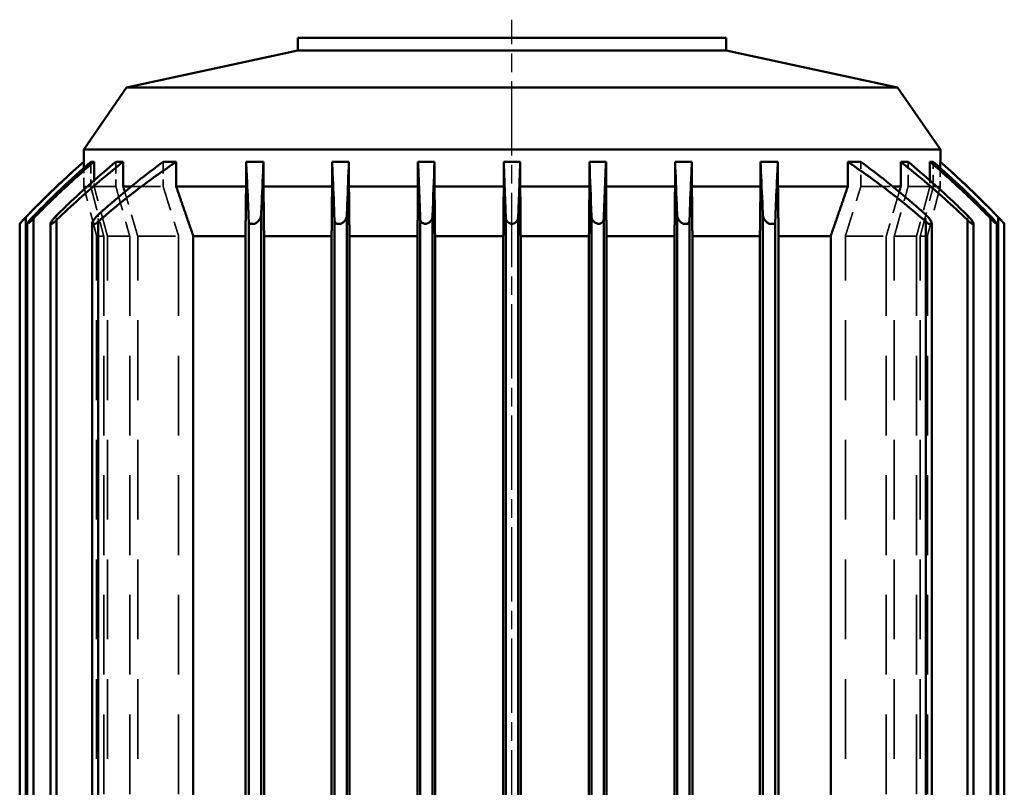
# Model space of a CAD drawing. Header units: millimetres. Extents: x -34725 to 178350, y -13707 to 126150.
# Tile 129 of 256: x 40066 to 40225, y 9792 to 9916. Entities that reach past the tile are written whole.
import ezdxf

# ---------------------------------------------------------------- set-up
doc = ezdxf.new("R2010")
doc.units = ezdxf.units.MM
doc.linetypes.add('AM_ISO08W050', pattern=[18, 12, -1.5, 3, -1.5])
doc.linetypes.add('DASHED', pattern=[0.75, 0.5, -0.25])
for name, color, linetype, lineweight in [('AM_0', 7, 'CONTINUOUS', 50), ('AM_7', 4, 'AM_ISO08W050', 25), ('P-AM_0', 7, 'CONTINUOUS', 50), ('Sichtbar (ISO)', 7, 'CONTINUOUS', 50), ('Verdeckt (ISO)', 7, 'DASHED', 35)]:
    doc.layers.add(name, color=color, linetype=linetype, lineweight=lineweight)

# ---------------------------------------------------------------- blocks, each defined once
blk = doc.blocks.new('A$C5cacc3fa')
at = {"layer": 'AM_7'}
blk.add_line((-1738.33, -2368.79), (191.62, -2368.79), dxfattribs=at)
at = {"layer": 'Sichtbar (ISO)'}
for p, q in [((-26.33, -2289.29), (158.67, -2289.29)), ((-27.38, -2290.29), (159.72, -2290.29)), ((-26.33, -2290.5), (158.67, -2290.5)), ((-27.18, -2291.5), (159.52, -2291.5)), ((-26.33, -2294.26), (158.67, -2294.26)), ((-26.94, -2295.26), (159.28, -2295.26)), ((168.67, -2299.64), (167.68, -2299.64)), ((168.67, -2299.64), (168.67, -2299.62)), ((168.67, -2299.62), (170.67, -2299.62)), ((170.67, -2437.95), (170.67, -2299.62)), ((180.67, -2306.54), (170.67, -2299.62)), ((-26.67, -2301.98), (159.01, -2301.98)), ((-26.33, -2300.98), (158.67, -2300.98)), ((168.67, -2301.31), (165.67, -2301.31)), ((168.67, -2301.31), (168.67, -2300.76)), ((168.67, -2306.02), (168.67, -2304.83)), ((168.67, -2306.02), (164.67, -2306.02)), ((164.67, -2307.28), (164.67, -2306.02)), ((180.67, -2431.04), (180.67, -2306.54)), ((186.67, -2334.21), (180.67, -2306.54)), ((168.67, -2314.57), (168.67, -2312.46)), ((168.67, -2314.57), (164.67, -2314.57)), ((164.67, -2325.84), (164.67, -2314.57)), ((156.67, -2317.33), (-24.33, -2317.33)), ((156.67, -2325.75), (156.67, -2317.33)), ((-24.33, -2325.75), (156.67, -2325.75)), ((164.67, -2325.84), (168.67, -2325.84)), ((168.67, -2328.66), (168.67, -2325.84)), ((31.22, -2326.29), (159.01, -2326.29)), ((49.1, -2328.29), (160.11, -2328.29)), ((156.67, -2328.75), (51.94, -2328.75)), ((156.67, -2339.66), (156.67, -2328.75)), ((168.67, -2328.66), (164.67, -2328.66)), ((164.67, -2339.74), (164.67, -2328.66)), ((186.67, -2403.37), (186.67, -2334.21)), ((186.67, -2334.21), (188.67, -2334.21)), ((188.67, -2403.37), (188.67, -2334.21)), ((54.95, -2339.66), (156.67, -2339.66)), ((54.99, -2340.12), (159.28, -2340.12)), ((164.67, -2339.74), (168.67, -2339.74)), ((168.67, -2342.46), (168.67, -2339.74)), ((55.13, -2342.12), (160.02, -2342.12)), ((156.67, -2342.54), (55.16, -2342.54)), ((156.67, -2353.53), (156.67, -2342.54)), ((168.67, -2342.46), (164.67, -2342.46)), ((164.67, -2353.61), (164.67, -2342.46)), ((55.77, -2353.53), (156.67, -2353.53)), ((55.79, -2353.96), (159.52, -2353.96)), ((164.67, -2353.61), (168.67, -2353.61)), ((168.67, -2356.28), (168.67, -2353.61)), ((55.87, -2355.96), (159.89, -2355.96)), ((156.67, -2356.36), (55.88, -2356.36)), ((156.67, -2367.39), (156.67, -2356.36)), ((168.67, -2356.28), (164.67, -2356.28)), ((164.67, -2367.46), (164.67, -2356.28)), ((56.14, -2367.39), (156.67, -2367.39)), ((164.67, -2367.46), (168.67, -2367.46)), ((168.67, -2370.12), (168.67, -2367.46)), ((56.15, -2367.79), (159.72, -2367.79)), ((56.16, -2369.79), (159.72, -2369.79)), ((156.67, -2370.19), (56.17, -2370.19)), ((156.67, -2381.22), (156.67, -2370.19)), ((168.67, -2370.12), (164.67, -2370.12)), ((164.67, -2381.3), (164.67, -2370.12)), ((56.07, -2381.62), (159.89, -2381.62)), ((56.08, -2381.22), (156.67, -2381.22)), ((164.67, -2381.3), (168.67, -2381.3)), ((168.67, -2383.97), (168.67, -2381.3)), ((156.67, -2384.05), (56.01, -2384.05)), ((56.02, -2383.62), (159.52, -2383.62)), ((156.67, -2395.04), (156.67, -2384.05)), ((168.67, -2383.97), (164.67, -2383.97)), ((164.67, -2395.12), (164.67, -2383.97)), ((55.56, -2395.46), (160.02, -2395.46)), ((55.58, -2395.04), (156.67, -2395.04)), ((164.67, -2395.12), (168.67, -2395.12)), ((168.67, -2397.84), (168.67, -2395.12)), ((55.45, -2397.46), (159.28, -2397.46)), ((156.67, -2397.92), (55.42, -2397.92)), ((156.67, -2408.83), (156.67, -2397.92)), ((168.67, -2397.84), (164.67, -2397.84)), ((164.67, -2408.92), (164.67, -2397.84)), ((186.67, -2403.37), (180.67, -2431.04)), ((186.67, -2403.37), (188.67, -2403.37)), ((54.64, -2408.83), (156.67, -2408.83)), ((54.6, -2409.29), (160.11, -2409.29)), ((164.67, -2408.92), (168.67, -2408.92)), ((168.67, -2411.73), (168.67, -2408.92)), ((156.67, -2411.83), (54.38, -2411.83)), ((54.43, -2411.29), (159.01, -2411.29)), ((156.67, -2420.25), (156.67, -2411.83)), ((168.67, -2411.73), (164.67, -2411.73)), ((164.67, -2423.01), (164.67, -2411.73)), ((-24.33, -2420.25), (156.67, -2420.25)), ((164.67, -2423.01), (168.67, -2423.01)), ((168.67, -2425.12), (168.67, -2423.01)), ((164.67, -2431.56), (164.67, -2430.3)), ((180.67, -2431.04), (170.67, -2437.95)), ((164.67, -2431.56), (168.67, -2431.56)), ((168.67, -2432.75), (168.67, -2431.56)), ((-26.67, -2435.6), (159.01, -2435.6)), ((-26.33, -2436.6), (158.67, -2436.6)), ((165.67, -2436.27), (168.67, -2436.27)), ((168.67, -2436.81), (168.67, -2436.27)), ((167.68, -2437.94), (168.67, -2437.94)), ((168.67, -2437.95), (168.67, -2437.94)), ((168.67, -2437.95), (170.67, -2437.95)), ((-26.94, -2442.32), (159.28, -2442.32)), ((-26.33, -2443.32), (158.67, -2443.32)), ((-27.18, -2446.08), (159.52, -2446.08)), ((-27.38, -2447.29), (159.72, -2447.29)), ((-26.33, -2447.08), (158.67, -2447.08)), ((-26.33, -2448.29), (158.67, -2448.29))]:
    blk.add_line(p, q, dxfattribs=at)
for centre, start, end in [((56, -2398.64), 41.3086, 46.8038), ((56, -2338.94), 313.1962, 318.6914)]:
    blk.add_arc(centre, 150, start, end, dxfattribs=at)
for centre, major_axis, ratio, start_param, end_param in [((158.64, -2291.5), (0.033, 0.999), 0.005904, 5.928971, 6.283382), ((158.64, -2354.96), (0.006, 0.999), 0.032987, 4.712387, 5.066798), ((158.64, -2382.62), (-0.006, 0.999), 0.032987, 4.35798, 4.712391), ((158.64, -2446.08), (0.033, -0.999), 0.005904, 6.282989, 6.6374)]:
    blk.add_ellipse(centre, major_axis=major_axis, ratio=ratio, start_param=start_param, end_param=end_param, dxfattribs=at)
for points, knots in [([(158.67, -2289.29), (158.67, -2289.29), (158.68, -2289.3), (158.73, -2289.34), (158.77, -2289.38), (158.89, -2289.5), (158.99, -2289.59), (159.23, -2289.82), (159.37, -2289.96), (159.58, -2290.16), (159.65, -2290.22), (159.72, -2290.29)], [0.7127241, 0.7127241, 0.7127241, 0.7127241, 0.7366119, 0.7366119, 0.7679092, 0.7679092, 0.8126294, 0.8126294, 0.861332, 0.861332, 0.8838202, 0.8838202, 0.8838202, 0.8838202]), ([(158.67, -2290.5), (158.68, -2290.5), (158.7, -2290.51), (158.76, -2290.54), (158.82, -2290.58), (158.98, -2290.7), (159.11, -2290.8), (159.43, -2291.07), (159.62, -2291.25), (159.84, -2291.45), (159.86, -2291.48), (159.89, -2291.5)], [-0.6948989, -0.6948989, -0.6948989, -0.6948989, -0.6771738, -0.6771738, -0.639025, -0.639025, -0.5839423, -0.5839423, -0.5122103, -0.5122103, -0.5026873, -0.5026873, -0.5026873, -0.5026873]), ([(159.52, -2291.5), (159.51, -2291.5), (159.51, -2291.49), (159.36, -2291.34), (159.21, -2291.2), (158.97, -2290.94), (158.87, -2290.83), (158.75, -2290.68), (158.71, -2290.63), (158.68, -2290.58), (158.67, -2290.57), (158.67, -2290.56)], [-0.1506216, -0.1506216, -0.1506216, -0.1506216, -0.1485853, -0.1485853, -0.0998852, -0.0998852, -0.0551686, -0.0551686, -0.0238795, -0.0238795, -0.0178264, -0.0178264, -0.0178264, -0.0178264]), ([(168.67, -2299.64), (166.73, -2297.43), (164.73, -2295.29), (161.72, -2292.23), (160.72, -2291.25), (159.72, -2290.29)], [7.385215, 7.385215, 7.385215, 7.385215, 8.194857, 8.194857, 8.590212, 8.590212, 8.590212, 8.590212]), ([(168.67, -2301.31), (167.51, -2299.94), (166.31, -2298.59), (163.28, -2295.28), (161.42, -2293.36), (159.52, -2291.5)], [7.026126, 7.026126, 7.026126, 7.026126, 7.521584, 7.521584, 8.257066, 8.257066, 8.257066, 8.257066]), ([(158.67, -2294.51), (158.67, -2294.46), (158.67, -2294.41), (158.67, -2294.32), (158.67, -2294.28), (158.67, -2294.26), (158.67, -2294.26), (158.67, -2294.26)], [-0.3512725, -0.3512725, -0.3512725, -0.3512725, -0.32834432, -0.32834432, -0.28951525, -0.28951525, -0.27907555, -0.27907555, -0.27907555, -0.27907555]), ([(158.67, -2294.26), (158.71, -2294.26), (158.75, -2294.27), (158.9, -2294.34), (159.02, -2294.41), (159.32, -2294.62), (159.51, -2294.78), (159.81, -2295.05), (159.92, -2295.15), (160.02, -2295.26)], [-0.6626288, -0.6626288, -0.6626288, -0.6626288, -0.6306546, -0.6306546, -0.5772638, -0.5772638, -0.5083418, -0.5083418, -0.4688822, -0.4688822, -0.4688822, -0.4688822]), ([(159.28, -2295.26), (159.2, -2295.17), (159.11, -2295.08), (158.92, -2294.86), (158.82, -2294.74), (158.72, -2294.59), (158.69, -2294.55), (158.67, -2294.51)], [-0.1287013, -0.1287013, -0.1287013, -0.1287013, -0.0992148, -0.0992148, -0.05490758, -0.05490758, -0.03647152, -0.03647152, -0.03647152, -0.03647152]), ([(168.67, -2306.02), (167.78, -2304.89), (166.86, -2303.75), (163.82, -2300.12), (161.6, -2297.65), (159.28, -2295.26)], [6.380661, 6.380661, 6.380661, 6.380661, 6.793157, 6.793157, 7.707927, 7.707927, 7.707927, 7.707927]), ([(160.02, -2295.26), (160.62, -2295.87), (161.22, -2296.48), (164.2, -2299.61), (166.5, -2302.2), (168.67, -2304.83)], [-7.955367, -7.955367, -7.955367, -7.955367, -7.720132, -7.720132, -6.769402, -6.769402, -6.769402, -6.769402]), ([(158.67, -2301.54), (158.67, -2301.43), (158.67, -2301.33), (158.67, -2301.25), (158.68, -2301.17), (158.68, -2301.1), (158.67, -2301.05), (158.67, -2301.01), (158.67, -2300.98), (158.67, -2300.98)], [0, 0, 0, 0, 0.362556, 0.362556, 0.362556, 0.726846, 0.726846, 0.726846, 1.114917, 1.114917, 1.114917, 1.114917]), ([(158.67, -2300.98), (158.69, -2300.98), (158.7, -2300.98), (158.81, -2301), (158.93, -2301.04), (159.23, -2301.2), (159.42, -2301.34), (159.77, -2301.63), (159.93, -2301.78), (160.09, -2301.95), (160.1, -2301.97), (160.11, -2301.98)], [-0.6408268, -0.6408268, -0.6408268, -0.6408268, -0.630804, -0.630804, -0.5772564, -0.5772564, -0.5081151, -0.5081151, -0.4500854, -0.4500854, -0.4452282, -0.4452282, -0.4452282, -0.4452282]), ([(159.01, -2301.98), (158.99, -2301.96), (158.97, -2301.93), (158.83, -2301.78), (158.74, -2301.65), (158.67, -2301.54)], [-0.10710707, -0.10710707, -0.10710707, -0.10710707, -0.09910976, -0.09910976, -0.05742593, -0.05742593, -0.05742593, -0.05742593]), ([(168.67, -2314.57), (167.32, -2312.57), (165.95, -2310.64), (162.88, -2306.58), (161.01, -2304.27), (159.01, -2301.98)], [5.295467, 5.295467, 5.295467, 5.295467, 5.964427, 5.964427, 6.822651, 6.822651, 6.822651, 6.822651]), ([(160.11, -2301.98), (160.76, -2302.69), (161.39, -2303.41), (164.41, -2306.89), (166.64, -2309.7), (168.67, -2312.46)], [-7.178081, -7.178081, -7.178081, -7.178081, -6.911314, -6.911314, -5.885348, -5.885348, -5.885348, -5.885348]), ([(159.01, -2326.29), (161.01, -2326.21), (162.88, -2326.13), (165.95, -2325.98), (167.32, -2325.92), (168.67, -2325.84)], [-6.822651, -6.822651, -6.822651, -6.822651, -5.964427, -5.964427, -5.295467, -5.295467, -5.295467, -5.295467]), ([(158.67, -2326.39), (158.69, -2326.38), (158.7, -2326.37), (158.8, -2326.31), (158.9, -2326.29), (159.01, -2326.29)], [-0.64082682, -0.64082682, -0.64082682, -0.64082682, -0.63080396, -0.63080396, -0.5843635, -0.5843635, -0.5843635, -0.5843635]), ([(158.67, -2327.29), (158.67, -2327.17), (158.67, -2327.05), (158.67, -2326.94), (158.68, -2326.82), (158.68, -2326.72), (158.67, -2326.63), (158.67, -2326.53), (158.67, -2326.45), (158.67, -2326.39)], [0, 0, 0, 0, 0.362556, 0.362556, 0.362556, 0.726846, 0.726846, 0.726846, 1.114917, 1.114917, 1.114917, 1.114917]), ([(160.11, -2328.29), (160.06, -2328.29), (159.99, -2328.28), (159.74, -2328.23), (159.55, -2328.15), (159.21, -2327.92), (159.07, -2327.8), (158.83, -2327.55), (158.74, -2327.42), (158.67, -2327.29)], [-0.2313895, -0.2313895, -0.2313895, -0.2313895, -0.2096983, -0.2096983, -0.1471884, -0.1471884, -0.0991098, -0.0991098, -0.0574259, -0.0574259, -0.0574259, -0.0574259]), ([(168.67, -2328.66), (166.64, -2328.56), (164.41, -2328.46), (161.39, -2328.34), (160.76, -2328.32), (160.11, -2328.29)], [5.885348, 5.885348, 5.885348, 5.885348, 6.911314, 6.911314, 7.178081, 7.178081, 7.178081, 7.178081]), ([(158.67, -2340.46), (158.71, -2340.39), (158.75, -2340.33), (158.9, -2340.2), (159.02, -2340.15), (159.19, -2340.13), (159.24, -2340.12), (159.28, -2340.12)], [-0.6626288, -0.6626288, -0.6626288, -0.6626288, -0.6306546, -0.6306546, -0.5772638, -0.5772638, -0.5595286, -0.5595286, -0.5595286, -0.5595286]), ([(158.67, -2341.12), (158.67, -2341.05), (158.67, -2340.97), (158.67, -2340.77), (158.67, -2340.65), (158.67, -2340.52), (158.67, -2340.49), (158.67, -2340.46)], [-0.3512725, -0.3512725, -0.3512725, -0.3512725, -0.32834432, -0.32834432, -0.28951525, -0.28951525, -0.27907555, -0.27907555, -0.27907555, -0.27907555]), ([(159.28, -2340.12), (161.6, -2340.04), (163.82, -2339.95), (166.86, -2339.82), (167.78, -2339.78), (168.67, -2339.74)], [66.441483, 66.441483, 66.441483, 66.441483, 67.356253, 67.356253, 67.768749, 67.768749, 67.768749, 67.768749]), ([(160.02, -2342.12), (160.02, -2342.12), (160.02, -2342.12), (159.83, -2342.12), (159.64, -2342.07), (159.3, -2341.9), (159.16, -2341.8), (158.92, -2341.56), (158.82, -2341.43), (158.72, -2341.24), (158.69, -2341.18), (158.67, -2341.12)], [-0.209819, -0.209819, -0.209819, -0.209819, -0.2097524, -0.2097524, -0.1473012, -0.1473012, -0.0992148, -0.0992148, -0.0549076, -0.0549076, -0.0364715, -0.0364715, -0.0364715, -0.0364715]), ([(168.67, -2342.46), (166.5, -2342.37), (164.2, -2342.28), (161.22, -2342.17), (160.62, -2342.15), (160.02, -2342.12)], [6.769402, 6.769402, 6.769402, 6.769402, 7.720132, 7.720132, 7.955367, 7.955367, 7.955367, 7.955367]), ([(158.67, -2354.61), (158.68, -2354.56), (158.7, -2354.51), (158.76, -2354.36), (158.82, -2354.27), (158.98, -2354.1), (159.11, -2354.03), (159.33, -2353.97), (159.43, -2353.96), (159.52, -2353.96)], [-0.6948989, -0.6948989, -0.6948989, -0.6948989, -0.6771738, -0.6771738, -0.639025, -0.639025, -0.5839423, -0.5839423, -0.5491488, -0.5491488, -0.5491488, -0.5491488]), ([(159.52, -2353.96), (161.42, -2353.89), (163.28, -2353.82), (166.31, -2353.71), (167.51, -2353.66), (168.67, -2353.61)], [68.000549, 68.000549, 68.000549, 68.000549, 68.736031, 68.736031, 69.231489, 69.231489, 69.231489, 69.231489]), ([(159.89, -2355.96), (159.76, -2355.96), (159.63, -2355.93), (159.36, -2355.84), (159.21, -2355.76), (158.97, -2355.55), (158.87, -2355.43), (158.75, -2355.22), (158.71, -2355.12), (158.68, -2355), (158.67, -2354.98), (158.67, -2354.96)], [-0.191411, -0.191411, -0.191411, -0.191411, -0.1485853, -0.1485853, -0.0998852, -0.0998852, -0.0551686, -0.0551686, -0.0238795, -0.0238795, -0.0178264, -0.0178264, -0.0178264, -0.0178264]), ([(159.72, -2367.79), (160.72, -2367.76), (161.72, -2367.72), (164.73, -2367.61), (166.73, -2367.54), (168.67, -2367.46)], [69.029673, 69.029673, 69.029673, 69.029673, 69.425028, 69.425028, 70.234669, 70.234669, 70.234669, 70.234669]), ([(159.72, -2369.79), (159.65, -2369.79), (159.58, -2369.78), (159.37, -2369.74), (159.23, -2369.69), (158.99, -2369.52), (158.89, -2369.42), (158.77, -2369.22), (158.73, -2369.12), (158.68, -2368.95), (158.67, -2368.87), (158.67, -2368.79), (158.67, -2368.76), (158.67, -2368.73), (158.68, -2368.61), (158.7, -2368.53), (158.77, -2368.34), (158.83, -2368.24), (159, -2368.05), (159.12, -2367.95), (159.41, -2367.82), (159.56, -2367.79), (159.72, -2367.79)], [-0.1710961, -0.1710961, -0.1710961, -0.1710961, -0.148608, -0.148608, -0.0999054, -0.0999054, -0.0551851, -0.0551851, -0.0238878, -0.0238878, 0, 0, 0, 0.0092847, 0.0092847, 0.0355721, 0.0355721, 0.0736995, 0.0736995, 0.1287517, 0.1287517, 0.1867282, 0.1867282, 0.1867282, 0.1867282]), ([(168.67, -2370.12), (166.73, -2370.04), (164.73, -2369.97), (161.72, -2369.86), (160.72, -2369.82), (159.72, -2369.79)], [-70.234669, -70.234669, -70.234669, -70.234669, -69.425028, -69.425028, -69.029673, -69.029673, -69.029673, -69.029673]), ([(158.67, -2382.62), (158.68, -2382.57), (158.7, -2382.51), (158.76, -2382.34), (158.82, -2382.23), (158.98, -2382.01), (159.11, -2381.9), (159.43, -2381.7), (159.62, -2381.64), (159.84, -2381.62), (159.86, -2381.62), (159.89, -2381.62)], [-0.6948989, -0.6948989, -0.6948989, -0.6948989, -0.6771738, -0.6771738, -0.639025, -0.639025, -0.5839423, -0.5839423, -0.5122103, -0.5122103, -0.5026873, -0.5026873, -0.5026873, -0.5026873]), ([(159.52, -2383.62), (159.51, -2383.62), (159.51, -2383.62), (159.36, -2383.62), (159.21, -2383.59), (158.97, -2383.46), (158.87, -2383.38), (158.75, -2383.2), (158.71, -2383.12), (158.68, -2383.01), (158.67, -2382.99), (158.67, -2382.97)], [-0.1506216, -0.1506216, -0.1506216, -0.1506216, -0.1485853, -0.1485853, -0.0998852, -0.0998852, -0.0551686, -0.0551686, -0.0238795, -0.0238795, -0.0178264, -0.0178264, -0.0178264, -0.0178264]), ([(168.67, -2383.97), (167.51, -2383.92), (166.31, -2383.87), (163.28, -2383.76), (161.42, -2383.69), (159.52, -2383.62)], [7.026126, 7.026126, 7.026126, 7.026126, 7.521584, 7.521584, 8.257066, 8.257066, 8.257066, 8.257066]), ([(158.67, -2396.46), (158.71, -2396.36), (158.75, -2396.27), (158.9, -2396.04), (159.02, -2395.91), (159.32, -2395.66), (159.51, -2395.56), (159.81, -2395.47), (159.92, -2395.46), (160.02, -2395.46)], [-0.6626288, -0.6626288, -0.6626288, -0.6626288, -0.6306546, -0.6306546, -0.5772638, -0.5772638, -0.5083418, -0.5083418, -0.4688822, -0.4688822, -0.4688822, -0.4688822]), ([(160.02, -2395.46), (160.62, -2395.43), (161.22, -2395.41), (164.2, -2395.3), (166.5, -2395.21), (168.67, -2395.12)], [67.431697, 67.431697, 67.431697, 67.431697, 67.666932, 67.666932, 68.617661, 68.617661, 68.617661, 68.617661]), ([(158.67, -2397.11), (158.67, -2397.06), (158.67, -2396.99), (158.67, -2396.81), (158.67, -2396.69), (158.67, -2396.52), (158.67, -2396.49), (158.67, -2396.46)], [-0.3512725, -0.3512725, -0.3512725, -0.3512725, -0.32834432, -0.32834432, -0.28951525, -0.28951525, -0.27907555, -0.27907555, -0.27907555, -0.27907555]), ([(159.28, -2397.46), (159.2, -2397.46), (159.11, -2397.44), (158.92, -2397.38), (158.82, -2397.32), (158.72, -2397.2), (158.69, -2397.16), (158.67, -2397.11)], [-0.1287013, -0.1287013, -0.1287013, -0.1287013, -0.0992148, -0.0992148, -0.05490758, -0.05490758, -0.03647152, -0.03647152, -0.03647152, -0.03647152]), ([(168.67, -2397.84), (167.78, -2397.8), (166.86, -2397.76), (163.82, -2397.63), (161.6, -2397.54), (159.28, -2397.46)], [6.380661, 6.380661, 6.380661, 6.380661, 6.793157, 6.793157, 7.707927, 7.707927, 7.707927, 7.707927]), ([(158.67, -2410.29), (158.69, -2410.26), (158.7, -2410.23), (158.81, -2410.06), (158.93, -2409.92), (159.23, -2409.63), (159.42, -2409.5), (159.77, -2409.34), (159.93, -2409.3), (160.09, -2409.29), (160.1, -2409.29), (160.11, -2409.29)], [-0.6408268, -0.6408268, -0.6408268, -0.6408268, -0.630804, -0.630804, -0.5772564, -0.5772564, -0.5081151, -0.5081151, -0.4500854, -0.4500854, -0.4452282, -0.4452282, -0.4452282, -0.4452282]), ([(158.67, -2411.19), (158.67, -2411.13), (158.67, -2411.06), (158.67, -2410.97), (158.68, -2410.88), (158.68, -2410.78), (158.67, -2410.67), (158.67, -2410.55), (158.67, -2410.42), (158.67, -2410.29)], [0, 0, 0, 0, 0.362556, 0.362556, 0.362556, 0.726846, 0.726846, 0.726846, 1.114917, 1.114917, 1.114917, 1.114917]), ([(160.11, -2409.29), (160.76, -2409.26), (161.39, -2409.24), (164.41, -2409.11), (166.64, -2409.02), (168.67, -2408.92)], [65.515907, 65.515907, 65.515907, 65.515907, 65.782674, 65.782674, 66.80864, 66.80864, 66.80864, 66.80864]), ([(159.01, -2411.29), (158.99, -2411.29), (158.97, -2411.29), (158.83, -2411.28), (158.74, -2411.24), (158.67, -2411.19)], [-0.10710707, -0.10710707, -0.10710707, -0.10710707, -0.09910976, -0.09910976, -0.05742593, -0.05742593, -0.05742593, -0.05742593]), ([(168.67, -2411.73), (167.32, -2411.66), (165.95, -2411.6), (162.88, -2411.45), (161.01, -2411.37), (159.01, -2411.29)], [5.295467, 5.295467, 5.295467, 5.295467, 5.964427, 5.964427, 6.822651, 6.822651, 6.822651, 6.822651]), ([(159.01, -2435.6), (161.01, -2433.31), (162.88, -2431), (165.95, -2426.94), (167.32, -2425.01), (168.67, -2423.01)], [-6.822651, -6.822651, -6.822651, -6.822651, -5.964427, -5.964427, -5.295467, -5.295467, -5.295467, -5.295467]), ([(168.67, -2425.12), (166.64, -2427.88), (164.41, -2430.69), (161.39, -2434.17), (160.76, -2434.89), (160.11, -2435.6)], [5.885348, 5.885348, 5.885348, 5.885348, 6.911314, 6.911314, 7.178081, 7.178081, 7.178081, 7.178081]), ([(159.28, -2442.32), (161.6, -2439.93), (163.82, -2437.46), (166.86, -2433.83), (167.78, -2432.69), (168.67, -2431.56)], [-7.707927, -7.707927, -7.707927, -7.707927, -6.793157, -6.793157, -6.380661, -6.380661, -6.380661, -6.380661]), ([(168.67, -2432.75), (166.5, -2435.38), (164.2, -2437.97), (161.22, -2441.1), (160.62, -2441.71), (160.02, -2442.32)], [6.769402, 6.769402, 6.769402, 6.769402, 7.720132, 7.720132, 7.955367, 7.955367, 7.955367, 7.955367]), ([(160.11, -2435.6), (160.06, -2435.66), (159.99, -2435.73), (159.74, -2435.98), (159.55, -2436.15), (159.21, -2436.38), (159.07, -2436.47), (158.83, -2436.57), (158.74, -2436.6), (158.67, -2436.6)], [-0.2313895, -0.2313895, -0.2313895, -0.2313895, -0.2096983, -0.2096983, -0.1471884, -0.1471884, -0.0991098, -0.0991098, -0.0574259, -0.0574259, -0.0574259, -0.0574259]), ([(158.67, -2436.04), (158.69, -2436.02), (158.7, -2435.99), (158.8, -2435.85), (158.9, -2435.72), (159.01, -2435.6)], [-0.64082682, -0.64082682, -0.64082682, -0.64082682, -0.63080396, -0.63080396, -0.5843635, -0.5843635, -0.5843635, -0.5843635]), ([(158.67, -2436.6), (158.67, -2436.6), (158.67, -2436.58), (158.67, -2436.53), (158.68, -2436.49), (158.68, -2436.43), (158.67, -2436.35), (158.67, -2436.26), (158.67, -2436.16), (158.67, -2436.04)], [0, 0, 0, 0, 0.362556, 0.362556, 0.362556, 0.726846, 0.726846, 0.726846, 1.114917, 1.114917, 1.114917, 1.114917]), ([(159.52, -2446.08), (161.42, -2444.22), (163.28, -2442.3), (166.31, -2438.99), (167.51, -2437.64), (168.67, -2436.27)], [-8.257066, -8.257066, -8.257066, -8.257066, -7.521584, -7.521584, -7.026126, -7.026126, -7.026126, -7.026126]), ([(159.72, -2447.29), (160.72, -2446.33), (161.72, -2445.35), (164.73, -2442.29), (166.73, -2440.15), (168.67, -2437.94)], [-8.590212, -8.590212, -8.590212, -8.590212, -8.194857, -8.194857, -7.385215, -7.385215, -7.385215, -7.385215]), ([(160.02, -2442.32), (160.02, -2442.32), (160.02, -2442.32), (159.83, -2442.51), (159.64, -2442.69), (159.3, -2442.97), (159.16, -2443.07), (158.92, -2443.23), (158.82, -2443.28), (158.72, -2443.32), (158.69, -2443.32), (158.67, -2443.32)], [-0.209819, -0.209819, -0.209819, -0.209819, -0.2097524, -0.2097524, -0.1473012, -0.1473012, -0.0992148, -0.0992148, -0.0549076, -0.0549076, -0.0364715, -0.0364715, -0.0364715, -0.0364715]), ([(158.67, -2443.07), (158.71, -2443.01), (158.75, -2442.94), (158.9, -2442.74), (159.02, -2442.6), (159.19, -2442.41), (159.24, -2442.37), (159.28, -2442.32)], [-0.6626288, -0.6626288, -0.6626288, -0.6626288, -0.6306546, -0.6306546, -0.5772638, -0.5772638, -0.5595286, -0.5595286, -0.5595286, -0.5595286]), ([(158.67, -2443.32), (158.67, -2443.32), (158.67, -2443.31), (158.67, -2443.27), (158.67, -2443.21), (158.67, -2443.12), (158.67, -2443.1), (158.67, -2443.07)], [-0.3512725, -0.3512725, -0.3512725, -0.3512725, -0.32834432, -0.32834432, -0.28951525, -0.28951525, -0.27907555, -0.27907555, -0.27907555, -0.27907555]), ([(159.89, -2446.08), (159.76, -2446.2), (159.63, -2446.33), (159.36, -2446.57), (159.21, -2446.69), (158.97, -2446.89), (158.87, -2446.97), (158.75, -2447.05), (158.71, -2447.07), (158.68, -2447.08), (158.67, -2447.08), (158.67, -2447.08)], [-0.191411, -0.191411, -0.191411, -0.191411, -0.1485853, -0.1485853, -0.0998852, -0.0998852, -0.0551686, -0.0551686, -0.0238795, -0.0238795, -0.0178264, -0.0178264, -0.0178264, -0.0178264]), ([(158.67, -2447.01), (158.68, -2446.99), (158.7, -2446.97), (158.76, -2446.88), (158.82, -2446.81), (158.98, -2446.62), (159.11, -2446.49), (159.33, -2446.26), (159.43, -2446.17), (159.52, -2446.08)], [-0.6948989, -0.6948989, -0.6948989, -0.6948989, -0.6771738, -0.6771738, -0.639025, -0.639025, -0.5839423, -0.5839423, -0.5491488, -0.5491488, -0.5491488, -0.5491488]), ([(158.67, -2448.29), (158.67, -2448.29), (158.67, -2448.29), (158.68, -2448.28), (158.7, -2448.26), (158.77, -2448.19), (158.83, -2448.13), (159, -2447.98), (159.12, -2447.86), (159.41, -2447.59), (159.56, -2447.44), (159.72, -2447.29)], [0, 0, 0, 0, 0.0092847, 0.0092847, 0.0355721, 0.0355721, 0.0736995, 0.0736995, 0.1287517, 0.1287517, 0.1867282, 0.1867282, 0.1867282, 0.1867282])]:
    blk.add_open_spline(points, degree=3, knots=knots, dxfattribs=at)
for points in [[(159.89, -2291.5), (162.9, -2294.42), (165.86, -2297.53), (168.67, -2300.76)], [(168.67, -2356.28), (165.86, -2356.17), (162.9, -2356.06), (159.89, -2355.96)], [(159.89, -2381.62), (162.9, -2381.52), (165.86, -2381.41), (168.67, -2381.3)], [(168.67, -2436.81), (165.86, -2440.05), (162.9, -2443.16), (159.89, -2446.08)]]:
    blk.add_open_spline(points, degree=3, dxfattribs=at)
for points, weights in [([(164.67, -2306.02), (164.25, -2306.14), (163.83, -2306.26)], [1, 1.0000151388, 1.00002715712]), ([(164.67, -2314.57), (160.56, -2315.97), (156.67, -2317.33)], [1, 1.00020468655, 1]), ([(156.67, -2325.75), (160.56, -2325.79), (164.67, -2325.84)], [1, 1.00020468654, 1]), ([(164.67, -2328.66), (160.58, -2328.71), (156.67, -2328.75)], [1, 1.0001688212, 1]), ([(156.67, -2339.66), (160.59, -2339.7), (164.67, -2339.74)], [1, 1.00014689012, 1]), ([(164.67, -2342.46), (160.6, -2342.5), (156.67, -2342.54)], [1.00332113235, 1.00598599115, 1.00839070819]), ([(156.67, -2353.53), (160.61, -2353.57), (164.67, -2353.61)], [1, 1.00012422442, 1]), ([(164.67, -2356.28), (160.61, -2356.32), (156.67, -2356.36)], [1, 1.00011857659, 1]), ([(156.67, -2367.39), (160.61, -2367.42), (164.67, -2367.46)], [1, 1.00011632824, 1]), ([(164.67, -2370.12), (160.61, -2370.16), (156.67, -2370.19)], [1, 1.00011632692, 1]), ([(156.67, -2381.22), (160.61, -2381.26), (164.67, -2381.3)], [1, 1.00011857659, 1]), ([(164.67, -2383.97), (160.61, -2384.01), (156.67, -2384.05)], [1, 1.00012422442, 1]), ([(156.67, -2395.04), (160.6, -2395.08), (164.67, -2395.12)], [1.00839267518, 1.00598800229, 1.00332318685]), ([(164.67, -2397.84), (160.59, -2397.88), (156.67, -2397.92)], [1, 1.00014689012, 1]), ([(156.67, -2408.83), (160.58, -2408.87), (164.67, -2408.92)], [1, 1.0001688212, 1]), ([(164.67, -2411.73), (160.56, -2411.78), (156.67, -2411.83)], [1, 1.00020468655, 1]), ([(156.67, -2420.25), (160.56, -2421.61), (164.67, -2423.01)], [1, 1.00020468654, 1]), ([(163.83, -2431.32), (164.25, -2431.44), (164.67, -2431.56)], [1.00002715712, 1.0000151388, 1])]:
    blk.add_rational_spline(points, weights, degree=2, dxfattribs=at)
at = {"layer": 'Verdeckt (ISO)', "ltscale": 0.335473}
for p, q in [((158.67, -2290.5), (158.67, -2290.56)), ((158.67, -2354.61), (158.67, -2354.96)), ((158.67, -2382.62), (158.67, -2382.97)), ((158.67, -2447.01), (158.67, -2447.08))]:
    blk.add_line(p, q, dxfattribs=at)
at = {"layer": 'Verdeckt (ISO)', "ltscale": 0.350547}
for p, q in [((159.52, -2291.5), (159.89, -2291.5)), ((159.52, -2446.08), (159.89, -2446.08))]:
    blk.add_line(p, q, dxfattribs=at)
at = {"layer": 'Verdeckt (ISO)', "ltscale": 0.67064}
for p, q in [((158.67, -2294.26), (158.67, -2294.51)), ((158.67, -2340.46), (158.67, -2341.12)), ((158.67, -2396.46), (158.67, -2397.11)), ((158.67, -2443.07), (158.67, -2443.32))]:
    blk.add_line(p, q, dxfattribs=at)
at = {"layer": 'Verdeckt (ISO)', "ltscale": 0.701419}
for p, q in [((159.28, -2295.26), (160.02, -2295.26)), ((159.28, -2442.32), (160.02, -2442.32))]:
    blk.add_line(p, q, dxfattribs=at)
at = {"layer": 'Verdeckt (ISO)', "ltscale": 2.865931}
for p, q in [((167.68, -2299.64), (164.67, -2299.64)), ((164.67, -2437.94), (167.68, -2437.94))]:
    blk.add_line(p, q, dxfattribs=at)
at = {"layer": 'Verdeckt (ISO)', "ltscale": 10.708159}
for p, q in [((164.67, -2300.76), (164.67, -2299.64)), ((164.67, -2437.94), (164.67, -2436.81))]:
    blk.add_line(p, q, dxfattribs=at)
at = {"layer": 'Verdeckt (ISO)', "ltscale": 25.75486}
for p, q in [((156.67, -2301.71), (-24.33, -2301.71)), ((-24.33, -2302.86), (156.67, -2302.86)), ((156.67, -2303.46), (-24.33, -2303.46)), ((-24.33, -2307.05), (156.67, -2307.05)), ((156.67, -2308.35), (-24.33, -2308.35)), ((-24.33, -2314.96), (156.67, -2314.96)), ((156.67, -2422.62), (-24.33, -2422.62)), ((-24.33, -2429.23), (156.67, -2429.23)), ((156.67, -2430.53), (-24.33, -2430.53)), ((-24.33, -2434.12), (156.67, -2434.12)), ((156.67, -2434.72), (-24.33, -2434.72)), ((-24.33, -2435.86), (156.67, -2435.86))]:
    blk.add_line(p, q, dxfattribs=at)
at = {"layer": 'Verdeckt (ISO)', "ltscale": 10.57055}
for p, q in [((156.67, -2302.86), (156.67, -2301.71)), ((156.67, -2435.86), (156.67, -2434.72))]:
    blk.add_line(p, q, dxfattribs=at)
at = {"layer": 'Verdeckt (ISO)', "ltscale": 1.00492}
for p, q in [((158.67, -2300.98), (158.67, -2301.54)), ((158.67, -2326.39), (158.67, -2327.29)), ((158.67, -2410.29), (158.67, -2411.19)), ((158.67, -2436.04), (158.67, -2436.6))]:
    blk.add_line(p, q, dxfattribs=at)
at = {"layer": 'Verdeckt (ISO)', "ltscale": 1.052781}
for p, q in [((159.01, -2301.98), (160.11, -2301.98)), ((159.01, -2435.6), (160.11, -2435.6))]:
    blk.add_line(p, q, dxfattribs=at)
at = {"layer": 'Verdeckt (ISO)', "ltscale": 3.809293}
for p, q in [((164.67, -2300.76), (168.67, -2300.76)), ((164.67, -2304.83), (168.67, -2304.83)), ((164.67, -2312.46), (168.67, -2312.46)), ((168.67, -2425.12), (164.67, -2425.12)), ((168.67, -2432.75), (164.67, -2432.75)), ((168.67, -2436.81), (164.67, -2436.81))]:
    blk.add_line(p, q, dxfattribs=at)
at = {"layer": 'Verdeckt (ISO)', "ltscale": 0.95213}
for p, q in [((165.67, -2301.31), (164.67, -2301.31)), ((164.67, -2436.27), (165.67, -2436.27))]:
    blk.add_line(p, q, dxfattribs=at)
at = {"layer": 'Verdeckt (ISO)', "ltscale": 11.146211}
for p, q in [((164.67, -2304.83), (164.67, -2301.31)), ((164.67, -2436.27), (164.67, -2432.75))]:
    blk.add_line(p, q, dxfattribs=at)
at = {"layer": 'Verdeckt (ISO)', "ltscale": 11.027125}
for p, q in [((156.67, -2307.05), (156.67, -2303.46)), ((156.67, -2434.12), (156.67, -2430.53))]:
    blk.add_line(p, q, dxfattribs=at)
at = {"layer": 'Verdeckt (ISO)', "ltscale": 12.163457}
for p, q in [((156.67, -2314.96), (156.67, -2308.35)), ((156.67, -2429.23), (156.67, -2422.62))]:
    blk.add_line(p, q, dxfattribs=at)
at = {"layer": 'Verdeckt (ISO)', "ltscale": 9.478334}
for p, q in [((164.67, -2312.46), (164.67, -2307.28)), ((164.67, -2430.3), (164.67, -2425.12))]:
    blk.add_line(p, q, dxfattribs=at)
at = {"layer": 'Verdeckt (ISO)', "ltscale": 7.871545}
for points, weights in [([(164.67, -2299.64), (160.61, -2300.69), (156.67, -2301.71)], [1, 1.00011632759, 1]), ([(156.67, -2435.86), (160.61, -2436.89), (164.67, -2437.94)], [1, 1.00011632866, 1])]:
    blk.add_rational_spline(points, weights, degree=2, dxfattribs=at)
at = {"layer": 'Verdeckt (ISO)', "ltscale": 7.876348}
for points in [[(156.67, -2302.86), (160.61, -2301.83), (164.67, -2300.76)], [(164.67, -2436.81), (160.61, -2435.75), (156.67, -2434.72)]]:
    blk.add_rational_spline(points, [1, 1.00011857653, 1], degree=2, dxfattribs=at)
at = {"layer": 'Verdeckt (ISO)', "ltscale": 7.888409}
for points, weights in [([(164.67, -2301.31), (160.61, -2302.4), (156.67, -2303.46)], [1, 1.00012422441, 1]), ([(156.67, -2434.12), (160.61, -2435.18), (164.67, -2436.27)], [1, 1.00012422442, 1])]:
    blk.add_rational_spline(points, weights, degree=2, dxfattribs=at)
at = {"layer": 'Verdeckt (ISO)', "ltscale": 7.906024}
for points, weights in [([(156.67, -2307.05), (160.6, -2305.96), (164.67, -2304.83)], [1.03700500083, 1.02553400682, 1.01392121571]), ([(164.67, -2432.75), (160.6, -2431.62), (156.67, -2430.53)], [1.01391253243, 1.02552522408, 1.03699611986])]:
    blk.add_rational_spline(points, weights, degree=2, dxfattribs=at)
at = {"layer": 'Verdeckt (ISO)', "ltscale": 7.104645}
for points, weights in [([(163.83, -2306.26), (160.19, -2307.32), (156.67, -2308.35)], [1.00002715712, 1.00013175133, 1]), ([(156.67, -2429.23), (160.19, -2430.26), (163.83, -2431.32)], [1, 1.00013175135, 1.00002715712])]:
    blk.add_rational_spline(points, weights, degree=2, dxfattribs=at)
at = {"layer": 'Verdeckt (ISO)', "ltscale": 7.982998}
for points in [[(156.67, -2314.96), (160.58, -2313.73), (164.67, -2312.46)], [(164.67, -2425.12), (160.58, -2423.85), (156.67, -2422.62)]]:
    blk.add_rational_spline(points, [1, 1.00016882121, 1], degree=2, dxfattribs=at)
blk = doc.blocks.new('PP_DRIVE DETAIL TOP VIEW_klein_1')
at = {"layer": 'AM_0', "rotation": 179.9999999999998}
blk.add_blockref('A$C5cacc3fa', (-3251.33, -838.79), dxfattribs=at)

msp = doc.modelspace()

# ---------------------------------------------------------------- block references
at = {"layer": 'P-AM_0', "xscale": -1, "rotation": 90}
msp.add_blockref('PP_DRIVE DETAIL TOP VIEW_klein_1', (41675.64, 6473.188), dxfattribs=at)

doc.saveas('drawing.dxf')
